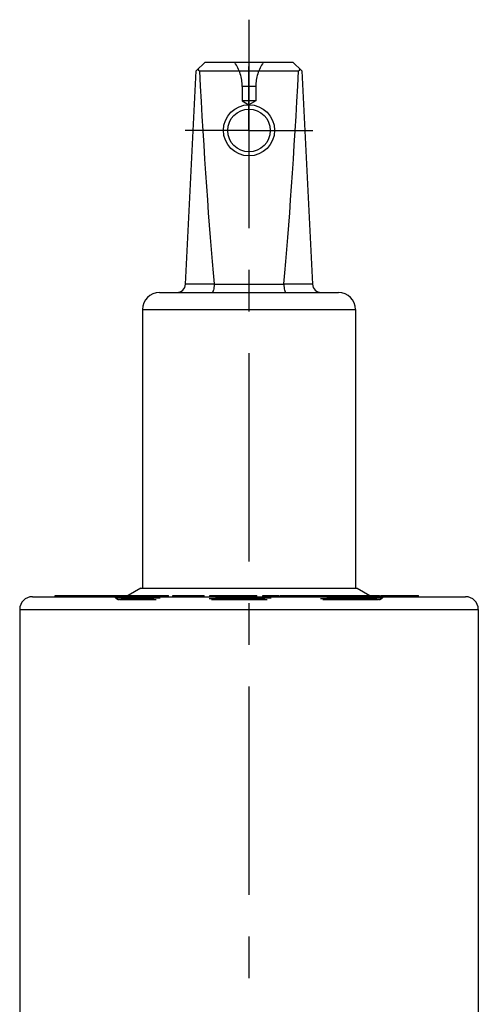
# Model space of a CAD drawing. Header units: millimetres. Extents: x 0 to 1000, y 0 to 1000.
# Tile 5 of 5: x 473 to 527, y 519 to 634. Entities that reach past the tile are written whole.
import ezdxf

# ---------------------------------------------------------------- set-up
doc = ezdxf.new("R2010")
doc.units = ezdxf.units.MM
doc.header["$LTSCALE"] = 65.185185
doc.linetypes.add('CENTER', pattern=[0.6, 0.375, -0.075, 0.075, -0.075])
doc.linetypes.add('HIDDEN', pattern=[0.2, 0.1, -0.1])
doc.layers.get('0').update_dxf_attribs({"linetype": 'CONTINUOUS'})
for name, color, linetype in [('ACHSEN_S', 7, 'CONTINUOUS'), ('DEFAULT_2', 8, 'HIDDEN'), ('KOERPER', 7, 'CONTINUOUS'), ('KONST.EL_MIT_GEO', 7, 'CONTINUOUS')]:
    doc.layers.add(name, color=color, linetype=linetype)

msp = doc.modelspace()

# ---------------------------------------------------------------- linework, layer by layer
at = {"color": 7, "linetype": 'Continuous'}
for p, q in [((493.8, 628.1), (494.85, 629.1)), ((494.85, 629.1), (505.15, 629.1)), ((506.2, 628.1), (505.15, 629.1)), ((492.55, 603.05), (493.8, 628.1)), ((494.19, 628.1), (505.81, 628.1)), ((506.2, 628.1), (507.45, 603.05)), ((492.55, 603.1), (495.91, 603.1)), ((495.91, 603.05), (504.09, 603.05)), ((504.09, 603.1), (507.45, 603.1)), ((489.5, 602.1), (510.5, 602.1)), ((487.5, 600.1), (487.5, 567.4)), ((487.5, 600.1), (512.5, 600.1)), ((512.5, 600.1), (512.5, 567.4))]:
    msp.add_line(p, q, dxfattribs=at)
for centre, radius in [((500, 621.12), 3), ((500, 621.1), 2.5)]:
    msp.add_circle(centre, radius, dxfattribs=at)
for centre, radius, start, end in [((491.55, 603.1), 1, 270, 357.14), ((495.42, 603.06), 0.483, 359.2765, 5.2), ((504.58, 603.06), 0.483, 174.8, 180.7235), ((508.45, 603.1), 1, 182.86, 270), ((489.5, 600.1), 2, 90, 180), ((510.5, 600.1), 2, 0, 90)]:
    msp.add_arc(centre, radius, start, end, dxfattribs=at)
for centre, major_axis, ratio, start_param, end_param in [((500, 634), (8.5, 0), 0.951289, -2.356194, -2.324149), ((500, 752.2), (0, 170.14), 0.049958, -3.894945, -3.644174), ((500, 752.2), (0, 170.14), 0.049958, -2.639011, -2.38824), ((500, 634), (8.5, 0), 0.951289, -0.817444, -0.785398)]:
    msp.add_ellipse(centre, major_axis=major_axis, ratio=ratio, start_param=start_param, end_param=end_param, dxfattribs=at)
for points in [[(495.91, 603.05), (495.91, 602.93), (495.89, 602.7), (495.85, 602.43), (495.79, 602.26), (495.75, 602.17), (495.7, 602.1), (495.66, 602.1)], [(504.09, 603.05), (504.09, 602.93), (504.11, 602.7), (504.15, 602.43), (504.21, 602.26), (504.25, 602.17), (504.3, 602.1), (504.34, 602.1)]]:
    msp.add_open_spline(points, degree=3, knots=[0, 0, 0, 0, 0.367027, 0.675021, 0.794758, 0.888218, 1, 1, 1, 1], dxfattribs=at)
at = {"layer": 'ACHSEN_S', "color": 40, "linetype": 'CENTER'}
msp.add_line((500, 634.1), (500, 366.76), dxfattribs=at)
at = {"layer": 'DEFAULT_2', "color": 8, "linetype": 'HIDDEN'}
for p, q in [((499.2, 626.27), (499.2, 624.58)), ((500.8, 626.27), (499.2, 626.27)), ((500.8, 626.27), (500.8, 624.58)), ((499.2, 624.58), (500, 624.1)), ((500.8, 624.58), (499.2, 624.58)), ((500.8, 624.58), (500, 624.1)), ((487.5, 567.4), (512.5, 567.4))]:
    msp.add_line(p, q, dxfattribs=at)
for centre, start, end in [((494.2, 626.27), 0, 34.4115), ((505.8, 626.27), 145.5885, 180)]:
    msp.add_arc(centre, 5, start, end, dxfattribs=at)
at = {"layer": 'KOERPER', "color": 7, "linetype": 'Continuous'}
for p, q in [((487.3, 567.4), (485.83, 566.55)), ((487.3, 567.4), (512.7, 567.4)), ((512.7, 567.4), (514.17, 566.55)), ((477.26, 566.4), (477.26, 566.55)), ((477.26, 566.55), (490.55, 566.55)), ((479.56, 566.4), (479.56, 566.55)), ((480.69, 566.4), (480.69, 566.55)), ((481.76, 566.4), (481.76, 566.55)), ((481.93, 566.4), (481.93, 566.55)), ((482.23, 566.4), (482.23, 566.55)), ((483.19, 566.4), (483.19, 566.55)), ((484.53, 566.4), (484.53, 566.55)), ((484.84, 566.4), (484.84, 566.55)), ((486.9, 566.4), (486.9, 566.55)), ((487.85, 566.4), (487.85, 566.55)), ((490.43, 566.4), (490.43, 566.55)), ((490.55, 566.4), (490.55, 566.55)), ((491.05, 566.4), (491.05, 566.55)), ((491.05, 566.55), (494.73, 566.55)), ((491.49, 566.4), (491.49, 566.55)), ((491.73, 566.4), (491.73, 566.55)), ((493.04, 566.4), (493.04, 566.55)), ((494.69, 566.4), (494.69, 566.55)), ((494.73, 566.4), (494.73, 566.55)), ((495.39, 566.4), (495.39, 566.55)), ((495.39, 566.55), (500.91, 566.55)), ((495.42, 566.4), (495.42, 566.55)), ((497.06, 566.4), (497.06, 566.55)), ((498.3, 566.4), (498.3, 566.55)), ((500.82, 566.4), (500.82, 566.55)), ((500.91, 566.4), (500.91, 566.55)), ((501.61, 566.4), (501.61, 566.55)), ((501.61, 566.4), (501.61, 566.55)), ((501.61, 566.55), (503.5, 566.55)), ((502.14, 566.4), (502.14, 566.55)), ((503.5, 566.4), (503.5, 566.55)), ((503.64, 566.4), (503.64, 566.55)), ((503.64, 566.55), (515.3, 566.55)), ((503.81, 566.4), (503.81, 566.55)), ((504.99, 566.4), (504.99, 566.55)), ((507.34, 566.4), (507.34, 566.55)), ((508.36, 566.4), (508.36, 566.55)), ((508.85, 566.4), (508.85, 566.55)), ((509.63, 566.4), (509.63, 566.55)), ((510.62, 566.4), (510.62, 566.55)), ((512.63, 566.4), (512.63, 566.55)), ((513, 566.4), (513, 566.55)), ((515.21, 566.4), (515.21, 566.55)), ((515.3, 566.4), (515.3, 566.55)), ((515.48, 566.4), (515.48, 566.55)), ((515.48, 566.55), (519.9, 566.55)), ((515.87, 566.4), (515.87, 566.55)), ((519.49, 566.4), (519.49, 566.55)), ((519.9, 566.4), (519.9, 566.55))]:
    msp.add_line(p, q, dxfattribs=at)
at = {"layer": 'KOERPER', "color": 8, "linetype": 'HIDDEN'}
for p, q in [((490.55, 566.4), (477.26, 566.4)), ((477.6, 566.4), (477.6, 566.55)), ((477.99, 566.4), (477.99, 566.55)), ((478.03, 566.4), (478.03, 566.55)), ((478.18, 566.4), (478.18, 566.55)), ((478.18, 566.4), (478.18, 566.55)), ((478.22, 566.4), (478.22, 566.55)), ((478.23, 566.4), (478.23, 566.55)), ((478.28, 566.4), (478.28, 566.55)), ((478.39, 566.4), (478.39, 566.55)), ((478.5, 566.4), (478.5, 566.55)), ((478.64, 566.4), (478.64, 566.55)), ((478.69, 566.4), (478.69, 566.55)), ((478.72, 566.4), (478.72, 566.55)), ((478.87, 566.4), (478.87, 566.55)), ((478.9, 566.4), (478.9, 566.55)), ((479.28, 566.4), (479.28, 566.55)), ((479.39, 566.4), (479.39, 566.55)), ((479.49, 566.4), (479.49, 566.55)), ((479.59, 566.4), (479.59, 566.55)), ((479.79, 566.4), (479.79, 566.55)), ((479.86, 566.4), (479.86, 566.55)), ((480.2, 566.4), (480.2, 566.55)), ((481.79, 566.4), (481.79, 566.55)), ((482.93, 566.4), (482.93, 566.55)), ((483.28, 566.4), (483.28, 566.55)), ((483.53, 566.4), (483.53, 566.55)), ((484.24, 566.4), (484.24, 566.55)), ((484.68, 566.4), (484.68, 566.55)), ((484.71, 566.4), (484.71, 566.55)), ((485.83, 566.55), (485.1, 566.13)), ((485.59, 566.4), (485.59, 566.55)), ((485.78, 566.4), (485.78, 566.55)), ((486.02, 566.4), (486.02, 566.55)), ((486.32, 566.4), (486.32, 566.55)), ((486.68, 566.4), (486.68, 566.55)), ((486.91, 566.4), (486.91, 566.55)), ((487.08, 566.4), (487.08, 566.55)), ((487.1, 566.4), (487.1, 566.55)), ((487.12, 566.4), (487.12, 566.55)), ((487.42, 566.4), (487.42, 566.55)), ((487.63, 566.4), (487.63, 566.55)), ((488.18, 566.4), (488.18, 566.55)), ((488.39, 566.4), (488.39, 566.55)), ((488.92, 566.4), (488.92, 566.55)), ((490.25, 566.4), (490.25, 566.55)), ((494.73, 566.4), (491.05, 566.4)), ((491.77, 566.4), (491.77, 566.55)), ((491.97, 566.4), (491.97, 566.55)), ((493.18, 566.4), (493.18, 566.55)), ((494.3, 566.4), (494.3, 566.55)), ((500.91, 566.4), (495.39, 566.4)), ((496.71, 566.4), (496.71, 566.55)), ((496.94, 566.4), (496.94, 566.55)), ((497.41, 566.4), (497.41, 566.55)), ((497.86, 566.4), (497.86, 566.55)), ((498.56, 566.4), (498.56, 566.55)), ((499.28, 566.4), (499.28, 566.55)), ((499.63, 566.4), (499.63, 566.55)), ((503.5, 566.4), (501.61, 566.4)), ((502.96, 566.4), (502.96, 566.55)), ((503.49, 566.4), (503.49, 566.55)), ((515.3, 566.4), (503.64, 566.4)), ((504.83, 566.4), (504.83, 566.55)), ((505.2, 566.4), (505.2, 566.55)), ((506.19, 566.4), (506.19, 566.55)), ((506.22, 566.4), (506.22, 566.55)), ((506.23, 566.4), (506.23, 566.55)), ((506.35, 566.4), (506.35, 566.55)), ((506.68, 566.4), (506.68, 566.55)), ((506.69, 566.4), (506.69, 566.55)), ((506.96, 566.4), (506.96, 566.55)), ((507.06, 566.4), (507.06, 566.55)), ((507.33, 566.4), (507.33, 566.55)), ((507.52, 566.4), (507.52, 566.55)), ((508.76, 566.4), (508.76, 566.55)), ((508.82, 566.4), (508.82, 566.55)), ((509.13, 566.4), (509.13, 566.55)), ((509.51, 566.4), (509.51, 566.55)), ((509.59, 566.4), (509.59, 566.55)), ((509.75, 566.4), (509.75, 566.55)), ((510, 566.4), (510, 566.55)), ((510.34, 566.4), (510.34, 566.55)), ((510.8, 566.4), (510.8, 566.55)), ((510.96, 566.4), (510.96, 566.55)), ((511.4, 566.4), (511.4, 566.55)), ((512.03, 566.4), (512.03, 566.55)), ((512.11, 566.4), (512.11, 566.55)), ((512.74, 566.4), (512.74, 566.55)), ((512.92, 566.4), (512.92, 566.55)), ((514.17, 566.55), (514.9, 566.13)), ((514.58, 566.4), (514.58, 566.55)), ((519.9, 566.4), (515.48, 566.4)), ((515.9, 566.4), (515.9, 566.55)), ((515.98, 566.4), (515.98, 566.55)), ((516.07, 566.4), (516.07, 566.55)), ((516.69, 566.4), (516.69, 566.55)), ((517.55, 566.4), (517.55, 566.55)), ((517.69, 566.4), (517.69, 566.55)), ((518.25, 566.4), (518.25, 566.55)), ((519, 566.4), (519, 566.55)), ((519.89, 566.4), (519.89, 566.55))]:
    msp.add_line(p, q, dxfattribs=at)
at = {"layer": 'KONST.EL_MIT_GEO', "color": 40, "linetype": 'CENTER'}
for q in [(500, 628.6), (492.5, 621.1), (500, 613.6), (507.5, 621.1)]:
    msp.add_line((500, 621.1), q, dxfattribs=at)
at = {"layer": 'KONST.EL_MIT_GEO', "color": 7, "linetype": 'Continuous'}
for p, q in [((474.6, 566.4), (525.4, 566.4)), ((473.1, 564.9), (473.1, 509.22)), ((473.1, 564.9), (526.9, 564.9)), ((526.9, 564.9), (526.9, 509.22))]:
    msp.add_line(p, q, dxfattribs=at)
at = {"layer": 'KONST.EL_MIT_GEO', "color": 8, "linetype": 'HIDDEN'}
for p, q in [((515.64, 566.24), (484.36, 566.24)), ((514.9, 566.13), (485.1, 566.13)), ((515.17, 566.05), (484.83, 566.05))]:
    msp.add_line(p, q, dxfattribs=at)
at = {"layer": 'KONST.EL_MIT_GEO', "color": 7, "linetype": 'Continuous'}
for centre, start, end in [((474.6, 564.9), 90, 180), ((525.4, 564.9), 0, 90)]:
    msp.add_arc(centre, 1.5, start, end, dxfattribs=at)
at = {"layer": 'KONST.EL_MIT_GEO', "color": 8, "linetype": 'HIDDEN'}
for centre, radius, start, end in [((484, 565.9), 0.5, 42.9859, 90), ((484.8, 566.65), 0.6, 222.9859, 300), ((515.2, 566.65), 0.6, 240, 317.0141), ((516, 565.9), 0.5, 90, 137.0141)]:
    msp.add_arc(centre, radius, start, end, dxfattribs=at)

doc.saveas('drawing.dxf')
